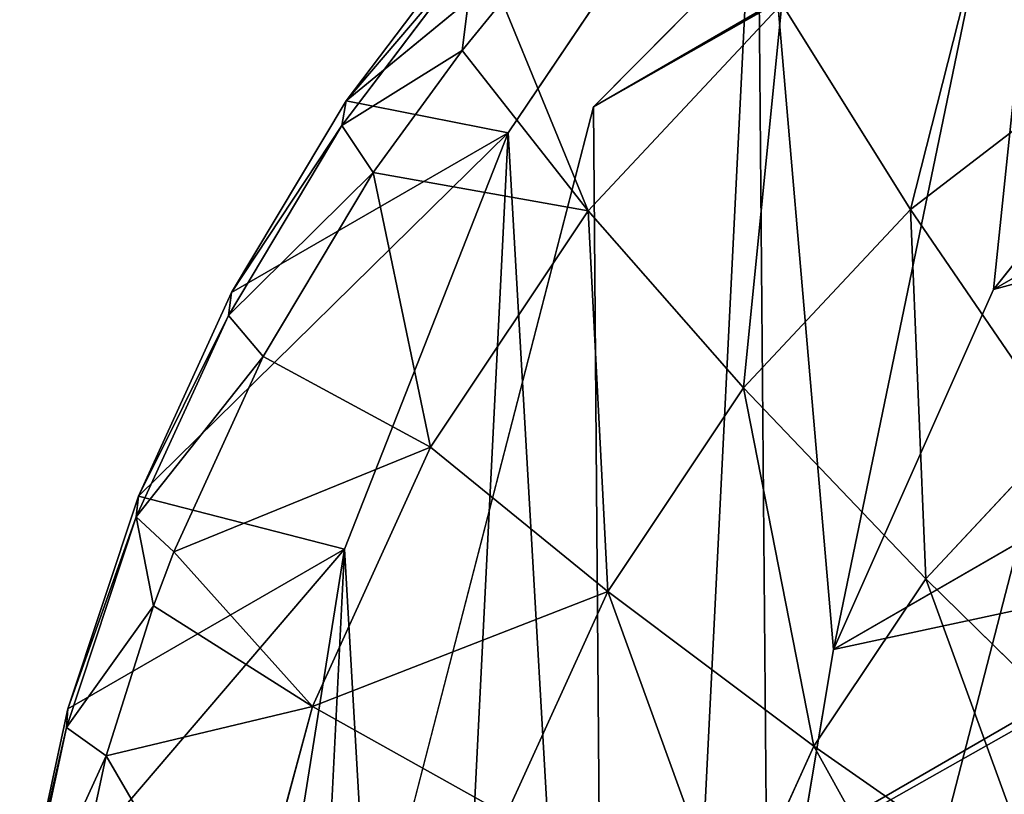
# Model space of a CAD drawing. Extents: x 80 to 596, y 77 to 1633.
# Tile 7 of 256: x 79.89 to 82.24, y 185.9 to 187.75. Entities that reach past the tile are written whole.
import ezdxf

# ---------------------------------------------------------------- set-up
doc = ezdxf.new("R2010")
doc.units = 0
doc.header["$LTSCALE"] = 25.4
doc.layers.get('0').update_dxf_attribs({"color": 13, "linetype": 'CONTINUOUS'})

# ---------------------------------------------------------------- blocks, each defined once
blk = doc.blocks.new('CADILLAC-III-8190-7988-799')
at = {"color": 250}
for p, q in [((-17.0346, 325.8808, 1446.9825), (-256.6405, 187.5443, 23.623)), ((-17.0346, 325.8808, 1446.9825), (-256.6405, 187.5443, 23.623)), ((-17.6561, 323.4721, 1447.3213), (-257.262, 185.1356, 23.9618)), ((-17.6561, 323.4721, 1447.3213), (-257.262, 185.1356, 23.9618)), ((-254.9038, 189.2972, 23.1603), (-256.6405, 187.5443, 23.623)), ((-254.9038, 189.2972, 23.1603), (-256.6405, 187.5443, 23.623)), ((-256.6405, 187.5443, 23.623), (-257.262, 185.1356, 23.9618)), ((-256.6405, 187.5443, 23.623), (-257.262, 185.1356, 23.9618))]:
    blk.add_line(p, q, dxfattribs=at)
at = {"color": 18}
for p, q in [((-253.2061, 188.5389, 38.229), (-255.6848, 187.1078, 23.5046)), ((-253.2061, 188.5389, 38.229), (-255.6848, 187.1078, 23.5046)), ((-257.2317, 187.5591, 19.6463), (-256.2491, 188.3657, 23.4773)), ((-257.2317, 187.5591, 19.6463), (-256.2491, 188.3657, 23.4773)), ((-256.2491, 188.3657, 23.4773), (-256.8443, 187.4824, 23.6634)), ((-256.2491, 188.3657, 23.4773), (-256.8443, 187.4824, 23.6634)), ((-257.2317, 187.5591, 19.6463), (-256.9101, 187.984, 19.5508)), ((-257.2317, 187.5591, 19.6463), (-256.9101, 187.984, 19.5508)), ((-257.2419, 187.4997, 19.3316), (-256.9237, 187.9203, 19.2372)), ((-257.2419, 187.4997, 19.3316), (-256.9237, 187.9203, 19.2372)), ((-256.9541, 187.6794, 18.9766), (-256.9237, 187.9203, 19.2372)), ((-256.9541, 187.6794, 18.9766), (-256.9237, 187.9203, 19.2372)), ((-255.1013, 187.8414, 23.3351), (-255.6848, 187.1078, 23.5046)), ((-255.1013, 187.8414, 23.3351), (-255.6848, 187.1078, 23.5046)), ((-256.8585, 187.7961, 18.9492), (-256.9541, 187.6794, 18.9766)), ((-256.8585, 187.7961, 18.9492), (-256.9541, 187.6794, 18.9766)), ((-256.8585, 187.7961, 18.9492), (-256.653, 187.2961, 18.3494)), ((-256.8585, 187.7961, 18.9492), (-256.653, 187.2961, 18.3494)), ((-256.1902, 187.791, 18.2234), (-256.653, 187.2961, 18.3494)), ((-256.1902, 187.791, 18.2234), (-256.653, 187.2961, 18.3494)), ((-255.883, 187.2991, 17.6808), (-256.1902, 187.791, 18.2234)), ((-255.883, 187.2991, 17.6808), (-256.1902, 187.791, 18.2234)), ((-256.9541, 187.6794, 18.9766), (-257.2419, 187.4997, 19.3316)), ((-256.9541, 187.6794, 18.9766), (-257.2419, 187.4997, 19.3316)), ((-256.9541, 187.6794, 18.9766), (-257.1671, 187.3881, 19.0408)), ((-256.9541, 187.6794, 18.9766), (-257.1671, 187.3881, 19.0408)), ((-256.9541, 187.6794, 18.9766), (-256.653, 187.2961, 18.3494)), ((-256.9541, 187.6794, 18.9766), (-256.653, 187.2961, 18.3494)), ((-253.5881, 187.6789, 38.3769), (-256.0668, 186.2479, 23.6525)), ((-253.5881, 187.6789, 38.3769), (-256.0668, 186.2479, 23.6525)), ((-255.4206, 187.6543, 17.5684), (-255.883, 187.2991, 17.6808)), ((-255.4206, 187.6543, 17.5684), (-255.883, 187.2991, 17.6808)), ((-257.5052, 187.1008, 19.7369), (-257.2317, 187.5591, 19.6463)), ((-257.5052, 187.1008, 19.7369), (-257.2317, 187.5591, 19.6463)), ((-257.2317, 187.5591, 19.6463), (-257.2419, 187.4997, 19.3316)), ((-257.2317, 187.5591, 19.6463), (-257.2419, 187.4997, 19.3316)), ((-257.2317, 187.5591, 19.6463), (-256.8443, 187.4824, 23.6634)), ((-257.2317, 187.5591, 19.6463), (-256.8443, 187.4824, 23.6634)), ((-257.5127, 187.0461, 19.4213), (-257.2419, 187.4997, 19.3316)), ((-257.5127, 187.0461, 19.4213), (-257.2419, 187.4997, 19.3316)), ((-257.1671, 187.3881, 19.0408), (-257.2419, 187.4997, 19.3316)), ((-257.1671, 187.3881, 19.0408), (-257.2419, 187.4997, 19.3316)), ((-257.7276, 186.6145, 19.8216), (-256.8443, 187.4824, 23.6634)), ((-257.7276, 186.6145, 19.8216), (-256.8443, 187.4824, 23.6634)), ((-257.5052, 187.1008, 19.7369), (-256.8443, 187.4824, 23.6634)), ((-257.5052, 187.1008, 19.7369), (-256.8443, 187.4824, 23.6634)), ((-256.8443, 187.4824, 23.6634), (-257.2352, 186.4875, 23.8259)), ((-256.8443, 187.4824, 23.6634), (-257.2352, 186.4875, 23.8259)), ((-257.1671, 187.3881, 19.0408), (-257.4298, 186.9481, 19.1278)), ((-257.1671, 187.3881, 19.0408), (-257.4298, 186.9481, 19.1278)), ((-256.653, 187.2961, 18.3494), (-257.1671, 187.3881, 19.0408)), ((-257.1671, 187.3881, 19.0408), (-257.03, 186.7315, 18.4678)), ((-257.1671, 187.3881, 19.0408), (-257.03, 186.7315, 18.4678)), ((-256.653, 187.2961, 18.3494), (-257.1671, 187.3881, 19.0408)), ((-255.883, 187.2991, 17.6808), (-256.2818, 186.8727, 17.7894)), ((-255.883, 187.2991, 17.6808), (-256.2818, 186.8727, 17.7894)), ((-255.519, 186.7669, 17.217), (-255.883, 187.2991, 17.6808)), ((-255.519, 186.7669, 17.217), (-255.883, 187.2991, 17.6808)), ((-256.653, 187.2961, 18.3494), (-257.03, 186.7315, 18.4678)), ((-256.653, 187.2961, 18.3494), (-257.03, 186.7315, 18.4678)), ((-256.2818, 186.8727, 17.7894), (-256.653, 187.2961, 18.3494)), ((-256.2818, 186.8727, 17.7894), (-256.653, 187.2961, 18.3494)), ((-257.7276, 186.6145, 19.8216), (-257.5052, 187.1008, 19.7369)), ((-257.7276, 186.6145, 19.8216), (-257.5052, 187.1008, 19.7369)), ((-257.5052, 187.1008, 19.7369), (-257.5127, 187.0461, 19.4213)), ((-257.5052, 187.1008, 19.7369), (-257.5127, 187.0461, 19.4213)), ((-255.6848, 187.1078, 23.5046), (-256.0668, 186.2479, 23.6525)), ((-255.6848, 187.1078, 23.5046), (-256.0668, 186.2479, 23.6525)), ((-257.7328, 186.5648, 19.5051), (-257.5127, 187.0461, 19.4213)), ((-257.7328, 186.5648, 19.5051), (-257.5127, 187.0461, 19.4213)), ((-257.4298, 186.9481, 19.1278), (-257.5127, 187.0461, 19.4213)), ((-257.4298, 186.9481, 19.1278), (-257.5127, 187.0461, 19.4213)), ((-257.4298, 186.9481, 19.1278), (-257.6432, 186.4813, 19.2091)), ((-257.4298, 186.9481, 19.1278), (-257.6432, 186.4813, 19.2091)), ((-257.4298, 186.9481, 19.1278), (-257.03, 186.7315, 18.4678)), ((-257.4298, 186.9481, 19.1278), (-257.03, 186.7315, 18.4678)), ((-256.2818, 186.8727, 17.7894), (-256.6066, 186.3862, 17.8913)), ((-256.2818, 186.8727, 17.7894), (-256.6066, 186.3862, 17.8913)), ((-255.8468, 186.4164, 17.3062), (-256.2818, 186.8727, 17.7894)), ((-255.8468, 186.4164, 17.3062), (-256.2818, 186.8727, 17.7894)), ((-255.519, 186.7669, 17.217), (-255.8468, 186.4164, 17.3062)), ((-255.519, 186.7669, 17.217), (-255.8468, 186.4164, 17.3062)), ((-257.03, 186.7315, 18.4678), (-257.6432, 186.4813, 19.2091)), ((-257.03, 186.7315, 18.4678), (-257.6432, 186.4813, 19.2091)), ((-257.03, 186.7315, 18.4678), (-257.3114, 186.1116, 18.5754)), ((-257.03, 186.7315, 18.4678), (-257.3114, 186.1116, 18.5754)), ((-256.6066, 186.3862, 17.8913), (-257.03, 186.7315, 18.4678)), ((-256.6066, 186.3862, 17.8913), (-257.03, 186.7315, 18.4678)), ((-257.8962, 186.1059, 19.8994), (-257.7276, 186.6145, 19.8216)), ((-257.8962, 186.1059, 19.8994), (-257.7276, 186.6145, 19.8216)), ((-257.7276, 186.6145, 19.8216), (-257.7328, 186.5648, 19.5051)), ((-257.7276, 186.6145, 19.8216), (-257.7328, 186.5648, 19.5051)), ((-257.7276, 186.6145, 19.8216), (-257.2352, 186.4875, 23.8259)), ((-257.7276, 186.6145, 19.8216), (-257.2352, 186.4875, 23.8259)), ((-257.8997, 186.0615, 19.5821), (-257.7328, 186.5648, 19.5051)), ((-257.8997, 186.0615, 19.5821), (-257.7328, 186.5648, 19.5051)), ((-257.6432, 186.4813, 19.2091), (-257.7328, 186.5648, 19.5051)), ((-257.6432, 186.4813, 19.2091), (-257.7328, 186.5648, 19.5051)), ((-257.692, 186.3517, 19.2299), (-257.7328, 186.5648, 19.5051)), ((-257.692, 186.3517, 19.2299), (-257.7328, 186.5648, 19.5051)), ((-258.0091, 185.5811, 19.9694), (-257.2352, 186.4875, 23.8259)), ((-258.0091, 185.5811, 19.9694), (-257.2352, 186.4875, 23.8259)), ((-257.8962, 186.1059, 19.8994), (-257.2352, 186.4875, 23.8259)), ((-257.8962, 186.1059, 19.8994), (-257.2352, 186.4875, 23.8259)), ((-257.6432, 186.4813, 19.2091), (-257.692, 186.3517, 19.2299)), ((-257.6432, 186.4813, 19.2091), (-257.692, 186.3517, 19.2299)), ((-257.6432, 186.4813, 19.2091), (-257.3114, 186.1116, 18.5754)), ((-257.6432, 186.4813, 19.2091), (-257.3114, 186.1116, 18.5754)), ((-257.2352, 186.4875, 23.8259), (-257.4038, 185.4277, 23.9573)), ((-257.2352, 186.4875, 23.8259), (-257.4038, 185.4277, 23.9573)), ((-255.8468, 186.4164, 17.3062), (-256.1137, 186.0166, 17.39)), ((-255.8468, 186.4164, 17.3062), (-256.1137, 186.0166, 17.39)), ((-255.3556, 185.9354, 16.9085), (-255.8468, 186.4164, 17.3062)), ((-255.3556, 185.9354, 16.9085), (-255.8468, 186.4164, 17.3062)), ((-256.6066, 186.3862, 17.8913), (-256.849, 185.8521, 17.9841)), ((-256.6066, 186.3862, 17.8913), (-256.849, 185.8521, 17.9841)), ((-256.1137, 186.0166, 17.39), (-256.6066, 186.3862, 17.8913)), ((-256.1137, 186.0166, 17.39), (-256.6066, 186.3862, 17.8913)), ((-257.692, 186.3517, 19.2299), (-257.8997, 186.0615, 19.5821)), ((-257.692, 186.3517, 19.2299), (-257.8997, 186.0615, 19.5821)), ((-257.692, 186.3517, 19.2299), (-257.8051, 185.9931, 19.2838)), ((-257.692, 186.3517, 19.2299), (-257.8051, 185.9931, 19.2838)), ((-257.692, 186.3517, 19.2299), (-257.3114, 186.1116, 18.5754)), ((-257.692, 186.3517, 19.2299), (-257.3114, 186.1116, 18.5754)), ((-256.0668, 186.2479, 23.6525), (-256.2233, 185.3156, 23.7694)), ((-256.0668, 186.2479, 23.6525), (-256.2233, 185.3156, 23.7694)), ((-258.0091, 185.5811, 19.9694), (-257.8962, 186.1059, 19.8994)), ((-258.0091, 185.5811, 19.9694), (-257.8962, 186.1059, 19.8994)), ((-257.8962, 186.1059, 19.8994), (-257.8997, 186.0615, 19.5821)), ((-257.8962, 186.1059, 19.8994), (-257.8997, 186.0615, 19.5821)), ((-257.3114, 186.1116, 18.5754), (-257.8051, 185.9931, 19.2838)), ((-257.3114, 186.1116, 18.5754), (-257.8051, 185.9931, 19.2838)), ((-257.3114, 186.1116, 18.5754), (-257.4899, 185.4526, 18.6695)), ((-257.3114, 186.1116, 18.5754), (-257.4899, 185.4526, 18.6695)), ((-256.849, 185.8521, 17.9841), (-257.3114, 186.1116, 18.5754)), ((-256.849, 185.8521, 17.9841), (-257.3114, 186.1116, 18.5754)), ((-258.0114, 185.542, 19.6514), (-257.8997, 186.0615, 19.5821)), ((-258.0114, 185.542, 19.6514), (-257.8997, 186.0615, 19.5821)), ((-257.8051, 185.9931, 19.2838), (-257.8997, 186.0615, 19.5821)), ((-257.8051, 185.9931, 19.2838), (-257.8997, 186.0615, 19.5821)), ((-256.1137, 186.0166, 17.39), (-256.313, 185.5776, 17.4662)), ((-256.1137, 186.0166, 17.39), (-256.313, 185.5776, 17.4662)), ((-255.56, 185.6292, 16.9726), (-256.1137, 186.0166, 17.39)), ((-255.56, 185.6292, 16.9726), (-256.1137, 186.0166, 17.39)), ((-257.8051, 185.9931, 19.2838), (-257.9134, 185.4892, 19.351)), ((-257.8051, 185.9931, 19.2838), (-257.9134, 185.4892, 19.351)), ((-257.8051, 185.9931, 19.2838), (-257.4899, 185.4526, 18.6695)), ((-257.8051, 185.9931, 19.2838), (-257.4899, 185.4526, 18.6695))]:
    blk.add_line(p, q, dxfattribs=at)
at = {"color": 250}
mesh = blk.add_polyface(dxfattribs=at)
corners = [(-256.6405, 187.5443, 23.623), (-15.2979, 327.6337, 1446.5198), (-254.9038, 189.2972, 23.1603), (-17.0346, 325.8808, 1446.9825)]
mesh.append_faces([[corners[k] for k in face] for face in [(0, 1, 2), (1, 0, 3)]], dxfattribs={"vtx0": -1, "color": 250})
mesh = blk.add_polyface(dxfattribs=at)
corners = [(-17.6561, 323.4721, 1447.3213), (-256.6405, 187.5443, 23.623), (-257.262, 185.1356, 23.9618), (-17.0346, 325.8808, 1446.9825)]
mesh.append_faces([[corners[k] for k in face] for face in [(0, 1, 2), (1, 0, 3)]], dxfattribs={"vtx0": -1, "color": 250})
mesh = blk.add_polyface(dxfattribs=at)
corners = [(-16.996, 321.0531, 1447.4452), (-257.262, 185.1356, 23.9618), (-256.6019, 182.7165, 24.0858), (-17.6561, 323.4721, 1447.3213)]
mesh.append_faces([[corners[k] for k in face] for face in [(0, 1, 2), (1, 0, 3)]], dxfattribs={"vtx0": -1, "color": 250})
mesh = blk.add_polyface(dxfattribs=at)
corners = [(-15.2311, 319.2719, 1447.3213), (-256.6019, 182.7165, 24.0858), (-254.837, 180.9353, 23.9618), (-16.996, 321.0531, 1447.4452)]
mesh.append_faces([[corners[k] for k in face] for face in [(0, 1, 2), (1, 0, 3)]], dxfattribs={"vtx0": -1, "color": 250})
at = {"color": 18}
mesh = blk.add_polyface(dxfattribs=at)
corners = [(-257.3421, 184.3524, 24.0514), (-257.2352, 186.4875, 23.8259), (-257.4038, 185.4277, 23.9573), (-257.053, 183.3119, 24.1038), (-256.8443, 187.4824, 23.6634), (-256.55, 182.3548, 24.1122), (-256.2491, 188.3657, 23.4773), (-256.2233, 185.3156, 23.7694), (-256.1446, 184.3696, 23.8481), (-255.8567, 181.526, 24.076), (-255.8355, 183.4693, 23.8836), (-255.0054, 180.8642, 23.997), (-255.3156, 182.6713, 23.8736), (-254.6173, 182.0257, 23.8188), (-254.0359, 180.4003, 23.8789), (-253.7848, 181.573, 23.7227), (-252.9937, 180.156, 23.7272), (-252.8701, 181.3418, 23.5912), (-251.9274, 180.1427, 23.549), (-251.9309, 181.3466, 23.4326), (-251.0261, 181.587, 23.2569), (-250.8868, 180.3611, 23.3526), (-250.2126, 182.0479, 23.0752), (-249.9207, 180.8009, 23.1472), (-249.5414, 182.7005, 22.8988), (-249.0742, 181.4417, 22.9425), (-249.0549, 183.5036, 22.7388), (-248.387, 182.2533, 22.7479), (-248.7835, 184.4068, 22.6053), (-248.7442, 185.3534, 22.5067), (-248.7324, 188.2722, 22.2211), (-248.1307, 187.374, 22.2071), (-247.891, 183.1979, 22.5726), (-247.7323, 186.3693, 22.2376), (-247.6096, 184.2313, 22.4248), (-247.5558, 185.3052, 22.3114), (-256.0668, 186.2479, 23.6525), (-255.4777, 189.0961, 23.2765), (-255.6848, 187.1078, 23.5046), (-255.1013, 187.8414, 23.3351), (-254.5661, 189.6396, 23.0702), (-254.3531, 188.4026, 23.1546), (-253.5569, 189.9706, 22.8681), (-253.4871, 188.7561, 22.9744), (-252.4973, 190.0738, 22.6797), (-252.5578, 188.8796, 22.806), (-251.6235, 188.7655, 22.6598), (-251.4368, 189.9443, 22.5138), (-250.7429, 188.4209, 22.5451), (-250.425, 189.5881, 22.3781), (-249.9714, 187.8674, 22.469), (-249.5092, 189.0219, 22.279), (-249.3575, 187.1398, 22.4363), (-248.9397, 186.2839, 22.4492)]
mesh.append_faces([[corners[k] for k in face] for face in [(0, 1, 2), (33, 34, 35)]], dxfattribs={"vtx0": -1, "color": 18})
mesh.append_faces([[corners[k] for k in face] for face in [(1, 3, 4), (4, 5, 6), (7, 5, 8), (8, 9, 10), (10, 11, 12), (12, 11, 13), (13, 14, 15), (15, 16, 17), (17, 18, 19), (19, 18, 20), (20, 21, 22), (22, 23, 24), (24, 25, 26), (26, 27, 28), (28, 27, 29), (30, 27, 31), (31, 32, 33), (6, 36, 37), (36, 6, 7), (37, 39, 40), (40, 41, 42), (42, 43, 44), (44, 46, 47), (47, 48, 49), (49, 50, 51), (51, 52, 30)]], dxfattribs={"vtx0": -1, "vtx1": -1, "color": 18})
mesh.append_faces([[corners[k] for k in face] for face in [(6, 5, 7), (29, 27, 30)]], dxfattribs={"vtx0": -1, "vtx1": -1, "vtx2": -1, "color": 18})
mesh.append_faces([[corners[k] for k in face] for face in [(1, 0, 3), (4, 3, 5), (8, 5, 9), (10, 9, 11), (13, 11, 14), (15, 14, 16), (17, 16, 18), (20, 18, 21), (22, 21, 23), (24, 23, 25), (26, 25, 27), (31, 27, 32), (33, 32, 34), (37, 36, 38), (37, 38, 39), (40, 39, 41), (42, 41, 43), (44, 43, 45), (44, 45, 46), (47, 46, 48), (49, 48, 50), (51, 50, 52), (30, 52, 53), (30, 53, 29)]], dxfattribs={"vtx0": -1, "vtx2": -1, "color": 18})
at = {"color": 250}
mesh = blk.add_polyface(dxfattribs=at)
corners = [(-256.6405, 187.5443, 23.623), (-256.6019, 182.7165, 24.0858), (-257.262, 185.1356, 23.9618), (-254.9038, 189.2972, 23.1603), (-254.837, 180.9353, 23.9618), (-252.5174, 189.9247, 22.6976), (-252.4402, 180.2693, 23.623), (-250.1207, 189.2586, 22.3589), (-250.0538, 180.8968, 23.1603), (-248.3558, 187.4774, 22.2349), (-248.3172, 182.6497, 22.6976), (-247.6957, 185.0584, 22.3589)]
mesh.append_faces([[corners[k] for k in face] for face in [(0, 1, 2), (10, 9, 11)]], dxfattribs={"vtx0": -1, "color": 250})
mesh.append_faces([[corners[k] for k in face] for face in [(1, 3, 4), (4, 5, 6), (6, 7, 8), (8, 9, 10)]], dxfattribs={"vtx0": -1, "vtx1": -1, "color": 250})
mesh.append_faces([[corners[k] for k in face] for face in [(1, 0, 3), (4, 3, 5), (6, 5, 7), (8, 7, 9)]], dxfattribs={"vtx0": -1, "vtx2": -1, "color": 250})
at = {"color": 18}
mesh = blk.add_polyface(dxfattribs=at)
corners = [(-253.2061, 188.5389, 38.229), (-255.1013, 187.8414, 23.3351), (-255.6848, 187.1078, 23.5046), (-252.6227, 189.2725, 38.0595)]
mesh.append_faces([[corners[k] for k in face] for face in [(0, 1, 2), (1, 0, 3)]], dxfattribs={"vtx0": -1, "color": 18})
mesh = blk.add_polyface(dxfattribs=at)
corners = [(-253.5881, 187.6789, 38.3769), (-255.6848, 187.1078, 23.5046), (-256.0668, 186.2479, 23.6525), (-253.2061, 188.5389, 38.229)]
mesh.append_faces([[corners[k] for k in face] for face in [(0, 1, 2), (1, 0, 3)]], dxfattribs={"vtx0": -1, "color": 18})
mesh = blk.add_polyface(dxfattribs=at)
corners = [(-256.2491, 188.3657, 23.4773), (-256.9101, 187.984, 19.5508), (-257.2317, 187.5591, 19.6463)]
mesh.append_faces([[corners[k] for k in face] for face in [(0, 1, 2)]], dxfattribs={"color": 18})
mesh = blk.add_polyface(dxfattribs=at)
corners = [(-256.2491, 188.3657, 23.4773), (-257.2317, 187.5591, 19.6463), (-256.8443, 187.4824, 23.6634)]
mesh.append_faces([[corners[k] for k in face] for face in [(0, 1, 2)]], dxfattribs={"color": 18})
mesh = blk.add_polyface(dxfattribs=at)
corners = [(-255.6535, 188.2032, 18.093), (-255.883, 187.2991, 17.6808), (-256.1902, 187.791, 18.2234), (-255.4206, 187.6543, 17.5684)]
mesh.append_faces([[corners[k] for k in face] for face in [(0, 1, 2), (1, 0, 3)]], dxfattribs={"vtx0": -1, "color": 18})
mesh = blk.add_polyface(dxfattribs=at)
corners = [(-257.2317, 187.5591, 19.6463), (-256.9237, 187.9203, 19.2372), (-257.2419, 187.4997, 19.3316), (-256.9101, 187.984, 19.5508)]
mesh.append_faces([[corners[k] for k in face] for face in [(0, 1, 2), (1, 0, 3)]], dxfattribs={"vtx0": -1, "color": 18})
mesh = blk.add_polyface(dxfattribs=at)
corners = [(-256.9237, 187.9203, 19.2372), (-256.9541, 187.6794, 18.9766), (-257.2419, 187.4997, 19.3316)]
mesh.append_faces([[corners[k] for k in face] for face in [(0, 1, 2)]], dxfattribs={"color": 18})
mesh = blk.add_polyface(dxfattribs=at)
corners = [(-256.9237, 187.9203, 19.2372), (-256.8585, 187.7961, 18.9492), (-256.9541, 187.6794, 18.9766)]
mesh.append_faces([[corners[k] for k in face] for face in [(0, 1, 2)]], dxfattribs={"color": 18})
mesh = blk.add_polyface(dxfattribs=at)
corners = [(-256.8585, 187.7961, 18.9492), (-256.653, 187.2961, 18.3494), (-256.9541, 187.6794, 18.9766)]
mesh.append_faces([[corners[k] for k in face] for face in [(0, 1, 2)]], dxfattribs={"color": 18})
mesh = blk.add_polyface(dxfattribs=at)
corners = [(-256.8585, 187.7961, 18.9492), (-256.1902, 187.791, 18.2234), (-256.653, 187.2961, 18.3494)]
mesh.append_faces([[corners[k] for k in face] for face in [(0, 1, 2)]], dxfattribs={"color": 18})
mesh = blk.add_polyface(dxfattribs=at)
corners = [(-256.1902, 187.791, 18.2234), (-256.2818, 186.8727, 17.7894), (-256.653, 187.2961, 18.3494), (-255.883, 187.2991, 17.6808)]
mesh.append_faces([[corners[k] for k in face] for face in [(0, 1, 2), (1, 0, 3)]], dxfattribs={"vtx0": -1, "color": 18})
mesh = blk.add_polyface(dxfattribs=at)
corners = [(-256.9541, 187.6794, 18.9766), (-257.1671, 187.3881, 19.0408), (-257.2419, 187.4997, 19.3316)]
mesh.append_faces([[corners[k] for k in face] for face in [(0, 1, 2)]], dxfattribs={"color": 18})
mesh = blk.add_polyface(dxfattribs=at)
corners = [(-256.9541, 187.6794, 18.9766), (-256.653, 187.2961, 18.3494), (-257.1671, 187.3881, 19.0408)]
mesh.append_faces([[corners[k] for k in face] for face in [(0, 1, 2)]], dxfattribs={"color": 18})
mesh = blk.add_polyface(dxfattribs=at)
corners = [(-253.7446, 186.7467, 38.4938), (-256.0668, 186.2479, 23.6525), (-256.2233, 185.3156, 23.7694), (-253.5881, 187.6789, 38.3769)]
mesh.append_faces([[corners[k] for k in face] for face in [(0, 1, 2), (1, 0, 3)]], dxfattribs={"vtx0": -1, "color": 18})
mesh = blk.add_polyface(dxfattribs=at)
corners = [(-255.4206, 187.6543, 17.5684), (-255.519, 186.7669, 17.217), (-255.883, 187.2991, 17.6808), (-255.1389, 187.0588, 17.1246)]
mesh.append_faces([[corners[k] for k in face] for face in [(0, 1, 2), (1, 0, 3)]], dxfattribs={"vtx0": -1, "color": 18})
mesh = blk.add_polyface(dxfattribs=at)
corners = [(-257.5052, 187.1008, 19.7369), (-257.2419, 187.4997, 19.3316), (-257.5127, 187.0461, 19.4213), (-257.2317, 187.5591, 19.6463)]
mesh.append_faces([[corners[k] for k in face] for face in [(0, 1, 2), (1, 0, 3)]], dxfattribs={"vtx0": -1, "color": 18})
mesh = blk.add_polyface(dxfattribs=at)
corners = [(-257.2317, 187.5591, 19.6463), (-257.5052, 187.1008, 19.7369), (-256.8443, 187.4824, 23.6634)]
mesh.append_faces([[corners[k] for k in face] for face in [(0, 1, 2)]], dxfattribs={"color": 18})
mesh = blk.add_polyface(dxfattribs=at)
corners = [(-257.5127, 187.0461, 19.4213), (-257.1671, 187.3881, 19.0408), (-257.4298, 186.9481, 19.1278), (-257.2419, 187.4997, 19.3316)]
mesh.append_faces([[corners[k] for k in face] for face in [(0, 1, 2), (1, 0, 3)]], dxfattribs={"vtx0": -1, "color": 18})
mesh = blk.add_polyface(dxfattribs=at)
corners = [(-256.8443, 187.4824, 23.6634), (-257.5052, 187.1008, 19.7369), (-257.7276, 186.6145, 19.8216)]
mesh.append_faces([[corners[k] for k in face] for face in [(0, 1, 2)]], dxfattribs={"color": 18})
mesh = blk.add_polyface(dxfattribs=at)
corners = [(-256.8443, 187.4824, 23.6634), (-257.7276, 186.6145, 19.8216), (-257.2352, 186.4875, 23.8259)]
mesh.append_faces([[corners[k] for k in face] for face in [(0, 1, 2)]], dxfattribs={"color": 18})
mesh = blk.add_polyface(dxfattribs=at)
corners = [(-257.1671, 187.3881, 19.0408), (-257.03, 186.7315, 18.4678), (-257.4298, 186.9481, 19.1278)]
mesh.append_faces([[corners[k] for k in face] for face in [(0, 1, 2)]], dxfattribs={"color": 18})
mesh = blk.add_polyface(dxfattribs=at)
corners = [(-257.1671, 187.3881, 19.0408), (-256.653, 187.2961, 18.3494), (-257.03, 186.7315, 18.4678)]
mesh.append_faces([[corners[k] for k in face] for face in [(0, 1, 2)]], dxfattribs={"color": 18})
mesh = blk.add_polyface(dxfattribs=at)
corners = [(-255.883, 187.2991, 17.6808), (-255.8468, 186.4164, 17.3062), (-256.2818, 186.8727, 17.7894), (-255.519, 186.7669, 17.217)]
mesh.append_faces([[corners[k] for k in face] for face in [(0, 1, 2), (1, 0, 3)]], dxfattribs={"vtx0": -1, "color": 18})
mesh = blk.add_polyface(dxfattribs=at)
corners = [(-256.653, 187.2961, 18.3494), (-256.6066, 186.3862, 17.8913), (-257.03, 186.7315, 18.4678), (-256.2818, 186.8727, 17.7894)]
mesh.append_faces([[corners[k] for k in face] for face in [(0, 1, 2), (1, 0, 3)]], dxfattribs={"vtx0": -1, "color": 18})
mesh = blk.add_polyface(dxfattribs=at)
corners = [(-257.7276, 186.6145, 19.8216), (-257.5127, 187.0461, 19.4213), (-257.7328, 186.5648, 19.5051), (-257.5052, 187.1008, 19.7369)]
mesh.append_faces([[corners[k] for k in face] for face in [(0, 1, 2), (1, 0, 3)]], dxfattribs={"vtx0": -1, "color": 18})
mesh = blk.add_polyface(dxfattribs=at)
corners = [(-257.7328, 186.5648, 19.5051), (-257.4298, 186.9481, 19.1278), (-257.6432, 186.4813, 19.2091), (-257.5127, 187.0461, 19.4213)]
mesh.append_faces([[corners[k] for k in face] for face in [(0, 1, 2), (1, 0, 3)]], dxfattribs={"vtx0": -1, "color": 18})
mesh = blk.add_polyface(dxfattribs=at)
corners = [(-257.4298, 186.9481, 19.1278), (-257.03, 186.7315, 18.4678), (-257.6432, 186.4813, 19.2091)]
mesh.append_faces([[corners[k] for k in face] for face in [(0, 1, 2)]], dxfattribs={"color": 18})
mesh = blk.add_polyface(dxfattribs=at)
corners = [(-256.2818, 186.8727, 17.7894), (-256.1137, 186.0166, 17.39), (-256.6066, 186.3862, 17.8913), (-255.8468, 186.4164, 17.3062)]
mesh.append_faces([[corners[k] for k in face] for face in [(0, 1, 2), (1, 0, 3)]], dxfattribs={"vtx0": -1, "color": 18})
mesh = blk.add_polyface(dxfattribs=at)
corners = [(-255.519, 186.7669, 17.217), (-255.3556, 185.9354, 16.9085), (-255.8468, 186.4164, 17.3062), (-255.1046, 186.2038, 16.8401)]
mesh.append_faces([[corners[k] for k in face] for face in [(0, 1, 2), (1, 0, 3)]], dxfattribs={"vtx0": -1, "color": 18})
mesh = blk.add_polyface(dxfattribs=at)
corners = [(-253.6659, 185.8007, 38.5725), (-256.2233, 185.3156, 23.7694), (-256.1446, 184.3696, 23.8481), (-253.7446, 186.7467, 38.4938)]
mesh.append_faces([[corners[k] for k in face] for face in [(0, 1, 2), (1, 0, 3)]], dxfattribs={"vtx0": -1, "color": 18})
mesh = blk.add_polyface(dxfattribs=at)
corners = [(-257.03, 186.7315, 18.4678), (-257.3114, 186.1116, 18.5754), (-257.6432, 186.4813, 19.2091)]
mesh.append_faces([[corners[k] for k in face] for face in [(0, 1, 2)]], dxfattribs={"color": 18})
mesh = blk.add_polyface(dxfattribs=at)
corners = [(-257.3114, 186.1116, 18.5754), (-256.6066, 186.3862, 17.8913), (-256.849, 185.8521, 17.9841), (-257.03, 186.7315, 18.4678)]
mesh.append_faces([[corners[k] for k in face] for face in [(0, 1, 2), (1, 0, 3)]], dxfattribs={"vtx0": -1, "color": 18})
mesh = blk.add_polyface(dxfattribs=at)
corners = [(-257.8962, 186.1059, 19.8994), (-257.7328, 186.5648, 19.5051), (-257.8997, 186.0615, 19.5821), (-257.7276, 186.6145, 19.8216)]
mesh.append_faces([[corners[k] for k in face] for face in [(0, 1, 2), (1, 0, 3)]], dxfattribs={"vtx0": -1, "color": 18})
mesh = blk.add_polyface(dxfattribs=at)
corners = [(-257.7276, 186.6145, 19.8216), (-257.8962, 186.1059, 19.8994), (-257.2352, 186.4875, 23.8259)]
mesh.append_faces([[corners[k] for k in face] for face in [(0, 1, 2)]], dxfattribs={"color": 18})
mesh = blk.add_polyface(dxfattribs=at)
corners = [(-257.7328, 186.5648, 19.5051), (-257.692, 186.3517, 19.2299), (-257.8997, 186.0615, 19.5821)]
mesh.append_faces([[corners[k] for k in face] for face in [(0, 1, 2)]], dxfattribs={"color": 18})
mesh = blk.add_polyface(dxfattribs=at)
corners = [(-257.7328, 186.5648, 19.5051), (-257.6432, 186.4813, 19.2091), (-257.692, 186.3517, 19.2299)]
mesh.append_faces([[corners[k] for k in face] for face in [(0, 1, 2)]], dxfattribs={"color": 18})
mesh = blk.add_polyface(dxfattribs=at)
corners = [(-257.2352, 186.4875, 23.8259), (-257.8962, 186.1059, 19.8994), (-258.0091, 185.5811, 19.9694)]
mesh.append_faces([[corners[k] for k in face] for face in [(0, 1, 2)]], dxfattribs={"color": 18})
mesh = blk.add_polyface(dxfattribs=at)
corners = [(-257.2352, 186.4875, 23.8259), (-258.0091, 185.5811, 19.9694), (-257.4038, 185.4277, 23.9573)]
mesh.append_faces([[corners[k] for k in face] for face in [(0, 1, 2)]], dxfattribs={"color": 18})
mesh = blk.add_polyface(dxfattribs=at)
corners = [(-257.6432, 186.4813, 19.2091), (-257.3114, 186.1116, 18.5754), (-257.692, 186.3517, 19.2299)]
mesh.append_faces([[corners[k] for k in face] for face in [(0, 1, 2)]], dxfattribs={"color": 18})
mesh = blk.add_polyface(dxfattribs=at)
corners = [(-255.8468, 186.4164, 17.3062), (-255.56, 185.6292, 16.9726), (-256.1137, 186.0166, 17.39), (-255.3556, 185.9354, 16.9085)]
mesh.append_faces([[corners[k] for k in face] for face in [(0, 1, 2), (1, 0, 3)]], dxfattribs={"vtx0": -1, "color": 18})
mesh = blk.add_polyface(dxfattribs=at)
corners = [(-256.6066, 186.3862, 17.8913), (-256.313, 185.5776, 17.4662), (-256.849, 185.8521, 17.9841), (-256.1137, 186.0166, 17.39)]
mesh.append_faces([[corners[k] for k in face] for face in [(0, 1, 2), (1, 0, 3)]], dxfattribs={"vtx0": -1, "color": 18})
mesh = blk.add_polyface(dxfattribs=at)
corners = [(-257.692, 186.3517, 19.2299), (-257.8051, 185.9931, 19.2838), (-257.8997, 186.0615, 19.5821)]
mesh.append_faces([[corners[k] for k in face] for face in [(0, 1, 2)]], dxfattribs={"color": 18})
mesh = blk.add_polyface(dxfattribs=at)
corners = [(-257.692, 186.3517, 19.2299), (-257.3114, 186.1116, 18.5754), (-257.8051, 185.9931, 19.2838)]
mesh.append_faces([[corners[k] for k in face] for face in [(0, 1, 2)]], dxfattribs={"color": 18})
mesh = blk.add_polyface(dxfattribs=at)
corners = [(-258.0091, 185.5811, 19.9694), (-257.8997, 186.0615, 19.5821), (-258.0114, 185.542, 19.6514), (-257.8962, 186.1059, 19.8994)]
mesh.append_faces([[corners[k] for k in face] for face in [(0, 1, 2), (1, 0, 3)]], dxfattribs={"vtx0": -1, "color": 18})
mesh = blk.add_polyface(dxfattribs=at)
corners = [(-257.3114, 186.1116, 18.5754), (-257.4899, 185.4526, 18.6695), (-257.8051, 185.9931, 19.2838)]
mesh.append_faces([[corners[k] for k in face] for face in [(0, 1, 2)]], dxfattribs={"color": 18})
mesh = blk.add_polyface(dxfattribs=at)
corners = [(-257.4899, 185.4526, 18.6695), (-256.849, 185.8521, 17.9841), (-257.0028, 185.2843, 18.0651), (-257.3114, 186.1116, 18.5754)]
mesh.append_faces([[corners[k] for k in face] for face in [(0, 1, 2), (1, 0, 3)]], dxfattribs={"vtx0": -1, "color": 18})
mesh = blk.add_polyface(dxfattribs=at)
corners = [(-258.0114, 185.542, 19.6514), (-257.8051, 185.9931, 19.2838), (-257.9134, 185.4892, 19.351), (-257.8997, 186.0615, 19.5821)]
mesh.append_faces([[corners[k] for k in face] for face in [(0, 1, 2), (1, 0, 3)]], dxfattribs={"vtx0": -1, "color": 18})
mesh = blk.add_polyface(dxfattribs=at)
corners = [(-256.1137, 186.0166, 17.39), (-255.7126, 185.2931, 17.031), (-256.313, 185.5776, 17.4662), (-255.56, 185.6292, 16.9726)]
mesh.append_faces([[corners[k] for k in face] for face in [(0, 1, 2), (1, 0, 3)]], dxfattribs={"vtx0": -1, "color": 18})
mesh = blk.add_polyface(dxfattribs=at)
corners = [(-257.8051, 185.9931, 19.2838), (-257.4899, 185.4526, 18.6695), (-257.9134, 185.4892, 19.351)]
mesh.append_faces([[corners[k] for k in face] for face in [(0, 1, 2)]], dxfattribs={"color": 18})
blk = doc.blocks.new('GRUPUJ_1')
at = {"color": 0}
blk.add_blockref('CADILLAC-III-8190-7988-799', (258.0665, -77.4909, -7.1114), dxfattribs=at)

msp = doc.modelspace()

# ---------------------------------------------------------------- block references
at = {"color": 0}
msp.add_blockref('GRUPUJ_1', (79.8335, 77.4909, -7.9886), dxfattribs=at)

doc.saveas('drawing.dxf')
